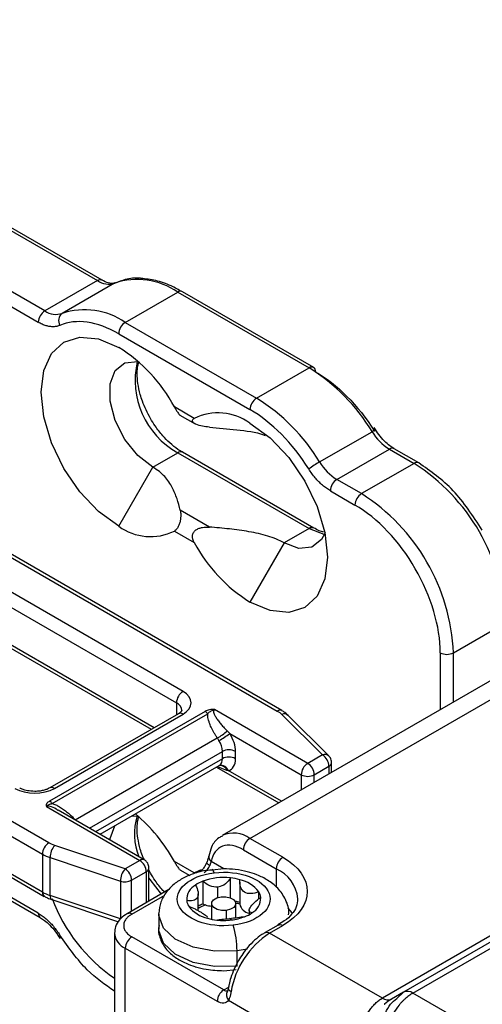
# Model space of a CAD drawing. Header units: millimetres. Extents: x 25 to 1092, y 25 to 838.
# Tile 29 of 81: x 185 to 210, y 626 to 679. Entities that reach past the tile are written whole.
import ezdxf

# ---------------------------------------------------------------- set-up
doc = ezdxf.new("R2010")
doc.units = ezdxf.units.MM
doc.header["$LTSCALE"] = 4

msp = doc.modelspace()

# ---------------------------------------------------------------- linework, layer by layer
for p, q in [((189.057, 665.027), (164.749, 679.059)), ((164.499, 679.035), (188.807, 665.002)), ((185.979, 663.369), (182.997, 665.09)), ((188.807, 665.002), (185.979, 663.369)), ((189.738, 664.868), (186.91, 663.235)), ((182.644, 664.478), (185.625, 662.757)), ((190.308, 662.748), (193.137, 664.38)), ((193.137, 664.38), (200.208, 660.298)), ((200.458, 660.323), (193.387, 664.405)), ((190.308, 662.748), (197.38, 658.666)), ((189.955, 662.135), (197.026, 658.053)), ((197.38, 658.666), (200.208, 660.298)), ((194.026, 657.58), (192.955, 658.199)), ((193.249, 657.758), (194.066, 657.287)), ((200.778, 655.23), (203.606, 656.862)), ((191.793, 654.95), (193.137, 655.725)), ((193.137, 655.725), (200.208, 651.643)), ((193.387, 655.75), (193.378, 655.754)), ((200.458, 651.668), (193.387, 655.75)), ((201.709, 654.288), (204.538, 655.921)), ((204.538, 655.921), (205.865, 655.155)), ((206.115, 655.179), (204.787, 655.946)), ((174.894, 655.439), (198.5, 641.811)), ((198.75, 641.836), (175.144, 655.464)), ((206.115, 655.179), (206.121, 655.176)), ((189.955, 651.765), (191.793, 654.95)), ((205.865, 655.155), (203.036, 653.522)), ((203.036, 653.522), (201.709, 654.288)), ((201.356, 653.676), (202.683, 652.91)), ((194.842, 651.72), (193.27, 652.627)), ((192.955, 651.503), (194.026, 650.885)), ((200.208, 651.643), (198.864, 650.867)), ((200.449, 651.673), (200.458, 651.668)), ((198.864, 650.867), (197.026, 647.683)), ((186.197, 634.708), (162.59, 648.336)), ((193.42, 642.866), (183.167, 648.785)), ((182.813, 648.173), (193.066, 642.254)), ((162.236, 647.724), (185.843, 634.096)), ((207.986, 644.949), (210.815, 646.582)), ((185.843, 632.055), (162.236, 645.683)), ((191.859, 640.91), (182.813, 646.132)), ((182.917, 645.903), (191.712, 640.825)), ((162.34, 645.454), (185.947, 631.826)), ((207.279, 644.949), (207.279, 641.882)), ((207.986, 642.29), (207.986, 644.949)), ((211.79, 644.486), (195.526, 635.097)), ((197.026, 634.949), (213.289, 644.337)), ((193.066, 642.254), (193.066, 641.607)), ((194.611, 641.79), (186.233, 636.954)), ((193.17, 641.667), (186.24, 637.666)), ((186.375, 636.828), (194.752, 641.665)), ((186.49, 637.641), (193.42, 641.642)), ((200.137, 638.988), (195.118, 641.886)), ((198.739, 641.632), (200.927, 639.444)), ((201.28, 639.389), (199.092, 641.577)), ((187.612, 635.947), (195.268, 640.366)), ((195.947, 640.591), (199.784, 638.376)), ((229.346, 640.544), (205.304, 626.665)), ((205.804, 626.616), (229.846, 640.495)), ((228.199, 640.22), (204.158, 626.341)), ((188.378, 635.496), (195.541, 639.632)), ((195.541, 639.243), (195.541, 639.632)), ((196.248, 639.243), (196.248, 639.632)), ((200.927, 639.444), (200.137, 638.988)), ((201.36, 639.286), (201.274, 639.383)), ((195.541, 639.243), (188.714, 635.302)), ((188.949, 635.167), (195.375, 638.877)), ((195.232, 638.794), (198.58, 636.86)), ((195.789, 638.615), (195.334, 638.785)), ((195.375, 638.874), (195.388, 638.881)), ((200.491, 638.376), (201.28, 638.832)), ((201.28, 638.832), (201.28, 638.419)), ((201.427, 638.503), (201.427, 639.036)), ((198.727, 636.945), (195.859, 638.6)), ((199.784, 638.376), (199.784, 637.555)), ((200.491, 637.963), (200.491, 638.376)), ((186.067, 636.661), (191.086, 633.763)), ((191.336, 633.788), (186.691, 636.47)), ((190.297, 633.308), (186.507, 634.571)), ((198.794, 633.928), (197.026, 634.949)), ((185.843, 634.096), (185.843, 632.055)), ((196.672, 634.336), (198.44, 633.316)), ((186.257, 633.913), (190.047, 632.65)), ((186.257, 631.871), (186.257, 633.913)), ((191.086, 633.763), (190.297, 633.308)), ((194.026, 633.084), (192.955, 633.703)), ((195.623, 633.309), (194.94, 633.703)), ((190.65, 632.695), (191.44, 633.151)), ((191.44, 633.151), (191.44, 631.484)), ((191.586, 631.569), (191.586, 633.355)), ((191.67, 633.077), (191.586, 633.255)), ((193.249, 633.262), (193.783, 632.954)), ((195.612, 633.31), (194.987, 633.245)), ((198.44, 633.316), (198.44, 632.322)), ((185.625, 630.912), (182.644, 632.633)), ((182.747, 632.404), (185.729, 630.683)), ((190.047, 632.65), (190.047, 630.608)), ((190.65, 631.029), (190.65, 632.695)), ((194.488, 632.638), (194.488, 631.413)), ((195.976, 631.749), (195.976, 632.818)), ((196.474, 632.598), (196.474, 631.421)), ((190.047, 630.608), (186.257, 631.871)), ((192.659, 632.188), (190.412, 630.891)), ((190.662, 630.866), (192.444, 631.895)), ((194.236, 631.054), (194.236, 631.966)), ((195.304, 631.768), (195.304, 632.326)), ((197.497, 631.685), (197.497, 632.069)), ((186.349, 631.647), (189.938, 630.451)), ((194.962, 631.438), (194.962, 630.591)), ((196.262, 630.676), (196.262, 631.438)), ((192.112, 630.866), (192.112, 630.05)), ((195.745, 631.071), (195.745, 630.612)), ((196.987, 631.067), (196.987, 630.845)), ((194.741, 630.672), (194.74, 630.644)), ((194.749, 630.641), (194.749, 630.672)), ((196.022, 630.553), (195.92, 630.631)), ((198.544, 630.279), (197.837, 629.871)), ((198.087, 629.846), (198.794, 630.254)), ((189.723, 629.846), (189.723, 615.893)), ((197.831, 629.867), (197.837, 629.871)), ((204.158, 626.341), (198.087, 629.846)), ((195.612, 626.784), (190.662, 629.642)), ((190.308, 615.416), (190.308, 629.029)), ((190.308, 629.029), (195.258, 626.172)), ((196.873, 628.982), (196.33, 628.889)), ((196.33, 628.072), (196.33, 628.889)), ((195.612, 627.818), (196.28, 627.881)), ((195.612, 626.784), (195.879, 626.938)), ((205.304, 626.665), (204.658, 626.292)), ((204.937, 626.327), (205.304, 626.665)), ((214.35, 621.682), (205.804, 626.616)), ((195.871, 626.227), (203.208, 621.991))]:
    msp.add_line(p, q)
at = {"flags": 128}
for points in [[(189.955, 651.765), (188.875, 652.553), (187.869, 653.615), (187.005, 654.879), (186.342, 656.26), (185.925, 657.662), (185.783, 658.991), (185.925, 660.156), (186.342, 661.077), (187.005, 661.692), (187.869, 661.959), (188.875, 661.86), (189.955, 661.4)], [(191.793, 654.95), (190.995, 655.573), (190.293, 656.446), (189.773, 657.463), (189.495, 658.503), (189.495, 659.439), (189.773, 660.158), (190.293, 660.574), (190.995, 660.637), (191.045, 660.628)], [(197.026, 657.318), (198.106, 656.531), (199.112, 655.469), (199.976, 654.204), (200.639, 652.824), (201.056, 651.421), (201.198, 650.092), (201.056, 648.928), (200.639, 648.006), (199.976, 647.391), (199.112, 647.124), (198.106, 647.224), (197.026, 647.683)], [(203.606, 656.862), (203.671, 656.899), (203.724, 656.927), (203.764, 656.947), (203.788, 656.956), (203.797, 656.955), (203.789, 656.944), (203.766, 656.923), (203.727, 656.894)], [(200.208, 651.643), (201.006, 651.345), (201.073, 651.336)], [(201.073, 651.416), (200.885, 651.048), (200.364, 650.632), (199.663, 650.569), (198.864, 650.867)], [(190.666, 636.158), (190.995, 636.141), (191.045, 636.132)], [(189.483, 634.858), (189.495, 634.942), (189.751, 635.629)], [(194.857, 633.492), (194.794, 633.532), (194.745, 633.568), (194.712, 633.601), (194.697, 633.629), (194.697, 633.645)], [(194.026, 633.084), (194.331, 633.238), (194.411, 633.268)], [(195.099, 633.095), (195.059, 633.19), (195.02, 633.249), (194.985, 633.272), (194.984, 633.272)], [(191.586, 632.805), (191.637, 632.725), (192.245, 631.949)], [(186.257, 631.871), (186.262, 631.796), (186.276, 631.734), (186.299, 631.687), (186.331, 631.656), (186.349, 631.647)], [(195.745, 631.071), (195.492, 631.069), (195.256, 631.124), (195.075, 631.226), (194.976, 631.361), (194.973, 631.507), (195.068, 631.643), (195.245, 631.748), (195.478, 631.805)], [(195.478, 631.805), (195.732, 631.807), (195.967, 631.752), (196.148, 631.65), (196.248, 631.515), (196.251, 631.369), (196.156, 631.233), (195.978, 631.128), (195.745, 631.071)], [(196.474, 631.421), (196.474, 631.415), (196.475, 631.403)], [(196.33, 628.889), (195.115, 628.866), (193.96, 629.085), (193.004, 629.519), (192.363, 630.115), (192.114, 630.801), (192.112, 630.895)], [(199.323, 630.911), (199.307, 630.934), (199.093, 631.187)], [(198.544, 630.279), (198.544, 630.279), (198.597, 630.299), (198.658, 630.301), (198.725, 630.286), (198.794, 630.254)], [(196.33, 628.072), (195.115, 628.05), (193.96, 628.268), (193.004, 628.702), (192.363, 629.298), (192.114, 629.985), (192.112, 630.05)], [(197.837, 629.871), (197.837, 629.871), (197.89, 629.891), (197.951, 629.893), (198.018, 629.878), (198.087, 629.846)], [(196.008, 626.687), (195.946, 626.729), (195.899, 626.774), (195.87, 626.82), (195.86, 626.865), (195.862, 626.889)]]:
    msp.add_lwpolyline(points, dxfattribs=at)
for centre, radius, start, end in [((188.954, 664.796), 0.253, 67.0587, 125.4975), ((189.407, 665.868), 1.054, 235.3188, 288.3472), ((190.949, 661.218), 3.845, 55.3188, 108.3472), ((193.283, 664.176), 0.251, 65.6929, 125.6176), ((186.393, 662.722), 0.768, 122.6055, 177.3945), ((186.578, 664.235), 1.054, 235.3188, 288.3472), ((187.196, 662.848), 0.482, 126.4183, 212.394), ((188.12, 659.585), 3.845, 55.3188, 108.3472), ((190.723, 662.1), 0.768, 122.6055, 177.3945), ((185.42, 654.144), 8.557, 28.2823, 57.9932), ((195.312, 659.63), 4.47, 166.9089, 240.8854), ((200.354, 660.094), 0.251, 65.6929, 125.6176), ((194.79, 651.541), 10.298, 31.1146, 58.2551), ((200.317, 660.121), 0.246, 353.7012, 54.9867), ((197.794, 658.018), 0.768, 122.6055, 177.3945), ((191.961, 649.908), 10.298, 31.1146, 58.2551), ((195.307, 654.94), 2.934, 54.1355, 115.8788), ((206.022, 658.32), 2.822, 211.1146, 238.2551), ((193.285, 655.517), 0.255, 68.5094, 125.3678), ((204.684, 655.717), 0.251, 65.6929, 125.6176), ((204.402, 648.949), 7.252, 119.9875, 125.4972), ((203.194, 656.688), 2.822, 211.1146, 238.2551), ((206.01, 654.964), 0.24, 64.0346, 127.2543), ((200.068, 646.092), 10.758, 2.6055, 57.3945), ((202.123, 653.641), 0.768, 122.6055, 177.3945), ((203.45, 652.875), 0.768, 122.6055, 177.3945), ((197.24, 644.46), 10.758, 2.6055, 57.3945), ((191.674, 654.143), 2.934, 234.1355, 295.8788), ((200.356, 651.435), 0.256, 68.5786, 125.3616), ((201.561, 654.939), 8.557, 208.2823, 237.9932), ((207.633, 645.631), 0.769, 242.6097, 297.3903), ((193.834, 642.219), 0.768, 122.6055, 177.3945), ((192.882, 641.814), 0.477, 3.0758, 67.3586), ((193.273, 641.437), 0.251, 54.3824, 114.3071), ((194.342, 641.344), 0.521, 37.9787, 58.8941), ((198.647, 641.606), 0.252, 66.3753, 125.5579), ((198.871, 641.316), 0.342, 49.6901, 112.72), ((194.572, 641.865), 1.653, 294.9145, 317.6675), ((190.275, 649.026), 10.165, 299.9893, 303.9188), ((194.371, 639.589), 1.171, 2.0994, 32.7329), ((195.895, 638.949), 0.769, 62.6097, 117.3903), ((195.895, 638.561), 0.769, 62.6097, 117.3903), ((201.06, 639.136), 0.336, 49, 113.3709), ((200.513, 638.797), 0.768, 2.6055, 57.3945), ((195.133, 639.207), 0.41, 306.2943, 5.0179), ((195.449, 638.449), 0.437, 20.2077, 98.0819), ((195.404, 638.474), 0.41, 20.2035, 91.1926), ((200.551, 638.341), 0.768, 122.6055, 177.3945), ((199.723, 638.341), 0.768, 2.6055, 57.3945), ((201.174, 639.062), 0.254, 294.6722, 353.9247), ((200.137, 639.058), 0.769, 242.6097, 297.3903), ((186.345, 637.444), 0.245, 53.6124, 116.0033), ((185.964, 636.508), 0.521, 37.9787, 58.8941), ((193.977, 635.161), 3.176, 161.9269, 202.1981), ((184.83, 629.203), 9.288, 28.9785, 49.5319), ((196.146, 633.715), 1.515, 54.4807, 113.793), ((186.611, 634.061), 0.768, 122.6055, 177.3945), ((187.294, 633.895), 1.037, 139.3605, 179.0461), ((197.44, 634.301), 0.768, 122.6055, 177.3945), ((186.96, 636.058), 2.257, 240.3488, 251.8675), ((195.116, 633.965), 0.315, 173.4049, 236.1613), ((191.233, 633.559), 0.252, 65.7265, 125.6147), ((190.672, 633.116), 0.768, 2.6055, 57.3945), ((194.137, 633.758), 0.767, 302.638, 339.7729), ((199.208, 633.281), 0.768, 122.6055, 177.3945), ((191.084, 632.632), 1.037, 139.3605, 179.0461), ((189.883, 632.66), 0.768, 2.6055, 57.3945), ((191.336, 633.38), 0.252, 294.3778, 354.269), ((197.607, 631.48), 2.015, 6.0384, 65.5953), ((190.294, 633.393), 0.784, 251.6309, 297.0615), ((194.522, 631.636), 0.905, 118.4257, 182.3715), ((195.22, 630.736), 2.038, 111.0313, 123.6397), ((195.609, 629.615), 3.224, 83.4644, 110.3394), ((195.651, 629.712), 3.123, 74.5384, 84.0198), ((196.125, 631.054), 1.706, 36.4879, 77.8923), ((186.08, 632.024), 0.239, 172.6748, 236.6385), ((186.96, 634.016), 2.257, 240.3488, 251.8675), ((196.855, 631.665), 0.758, 7.7469, 32.1772), ((194.944, 634.953), 9.174, 200.7592, 235.3059), ((194.368, 631.701), 0.758, 187.7469, 212.1772), ((195.281, 629.376), 2.186, 111.2646, 118.553), ((195.29, 629.501), 1.976, 109.6387, 122.2338), ((194.992, 632.552), 1.245, 246.1294, 252.897), ((195.083, 632.869), 1.575, 253.1286, 265.5763), ((195.677, 628.601), 3.007, 74.4483, 79.429), ((195.692, 628.823), 2.696, 73.1254, 77.8228), ((197.103, 631.552), 0.646, 193.3571, 259.6726), ((196.702, 631.73), 0.905, 298.4257, 2.3715), ((185.862, 630.881), 0.238, 172.6068, 237.328), ((190.515, 630.661), 0.252, 54.441, 113.6373), ((195.098, 632.312), 1.706, 216.4879, 257.8923), ((196.004, 632.63), 2.038, 291.0313, 303.6397), ((195.573, 633.654), 3.123, 254.5384, 264.0198), ((195.612, 633.967), 3.439, 263.9236, 276.8575), ((195.687, 633.462), 2.928, 276.5729, 290.975), ((191.555, 628.886), 4.775, 0.0389, 16.8595), ((190.726, 629.948), 1.009, 186.2426, 245.5774), ((200.64, 625.903), 4.697, 122.923, 170.4007), ((191.076, 628.994), 0.768, 122.6055, 177.3945), ((196.026, 626.137), 0.768, 122.6055, 177.3945), ((195.766, 627.018), 0.28, 236.488, 282.4781), ((196.156, 626.508), 0.401, 148.8312, 224.5768), ((205.511, 626.207), 0.503, 54.3818, 114.314), ((204.451, 626.75), 0.503, 234.3818, 294.314)]:
    msp.add_arc(centre, radius, start, end)
for points, knots in [([(189.77, 664.891), (189.763, 664.886), (189.701, 664.84), (189.514, 664.847), (189.239, 664.914), (189.083, 665.017), (189.056, 665.035)], [0, 0, 0, 0, 0.059524, 0.535466, 0.919171, 1, 1, 1, 1]), ([(191.15, 665.121), (191.14, 665.122), (190.846, 665.166), (190.369, 665.106), (189.955, 664.932), (189.785, 664.86)], [0, 0, 0, 0, 0.018554, 0.594532, 1, 1, 1, 1]), ([(193.386, 664.392), (193.184, 664.505), (192.706, 664.775), (191.95, 665.035), (191.415, 665.092), (191.15, 665.121)], [0, 0, 0, 0, 0.268745, 0.636581, 1, 1, 1, 1]), ([(186.789, 662.59), (186.762, 662.579), (186.708, 662.557), (186.622, 662.535), (186.533, 662.521), (186.441, 662.514), (186.346, 662.517), (186.215, 662.53), (186.046, 662.567), (185.837, 662.643), (185.696, 662.718), (185.625, 662.757)], [0, 0, 0, 0, 0.083813, 0.167039, 0.24998, 0.332937, 0.416214, 0.500109, 0.667077, 0.832899, 1, 1, 1, 1]), ([(191.67, 657.573), (191.511, 657.88), (191.29, 658.309), (191.087, 658.945), (190.975, 659.457), (190.938, 659.999), (190.966, 660.4), (191.028, 660.573), (191.046, 660.624)], [0, 0, 0, 0, 0.277432, 0.387778, 0.565774, 0.742503, 0.925155, 1, 1, 1, 1]), ([(192.955, 658.199), (192.988, 658.14), (193.05, 658.031), (193.135, 657.893), (193.199, 657.805), (193.237, 657.762), (193.248, 657.761), (193.25, 657.76)], [0, 0, 0, 0, 0.293571, 0.539451, 0.747508, 0.955534, 1, 1, 1, 1]), ([(193.384, 655.77), (193.302, 655.813), (193.077, 655.931), (192.715, 656.238), (192.302, 656.661), (191.952, 657.109), (191.751, 657.439), (191.67, 657.573)], [0, 0, 0, 0, 0.135366, 0.370322, 0.577476, 0.828765, 1, 1, 1, 1]), ([(194.842, 657.109), (194.715, 657.119), (194.59, 657.134), (194.343, 657.181), (194.218, 657.214), (194.067, 657.284), (194.022, 657.311), (193.957, 657.369), (193.937, 657.4), (193.926, 657.46), (193.934, 657.488), (193.968, 657.538), (193.994, 657.561), (194.026, 657.58)], [0, 0, 0, 0, 0.25, 0.25, 0.5, 0.5, 0.625, 0.625, 0.75, 0.75, 0.875, 0.875, 1, 1, 1, 1]), ([(194.842, 657.109), (195.33, 657.061), (196.312, 656.963), (197.369, 656.846), (197.812, 656.669), (197.839, 656.658)], [0, 0, 0, 0, 0.480655, 0.968776, 1, 1, 1, 1]), ([(204.786, 655.954), (204.709, 656), (204.539, 656.1), (204.255, 656.359), (203.965, 656.689), (203.8, 656.955), (203.72, 657.082)], [0, 0, 0, 0, 0.2072118, 0.4554739, 0.7395068, 1, 1, 1, 1]), ([(209.542, 651.562), (209.041, 652.321), (208.04, 653.839), (206.757, 654.733), (206.115, 655.179)], [0, 0, 0, 0, 0.4999999, 1, 1, 1, 1]), ([(193.27, 652.627), (193.222, 652.835), (193.165, 653.042), (193.027, 653.452), (192.945, 653.656), (192.786, 653.955), (192.728, 654.054), (192.594, 654.25), (192.518, 654.347), (192.263, 654.627), (192.055, 654.799), (191.793, 654.95)], [0, 0, 0, 0, 0.25, 0.25, 0.5, 0.5, 0.625, 0.625, 0.75, 0.75, 1, 1, 1, 1]), ([(201.356, 653.676), (201.32, 653.697), (201.249, 653.739), (201.144, 653.811), (201.039, 653.89), (200.936, 653.975), (200.834, 654.066), (200.7, 654.196), (200.539, 654.373), (200.356, 654.603), (200.247, 654.769), (200.192, 654.853)], [0, 0, 0, 0, 0.083813, 0.167039, 0.24998, 0.332937, 0.416214, 0.500109, 0.667077, 0.832899, 1, 1, 1, 1]), ([(193.27, 652.627), (193.287, 652.554), (193.298, 652.473), (193.3, 652.285), (193.293, 652.175), (193.256, 651.997), (193.24, 651.935), (193.197, 651.815), (193.17, 651.756), (193.113, 651.657), (193.082, 651.615), (193.019, 651.548), (192.987, 651.523), (192.955, 651.503)], [0, 0, 0, 0, 0.25, 0.25, 0.5, 0.5, 0.625, 0.625, 0.75, 0.75, 0.875, 0.875, 1, 1, 1, 1]), ([(207.279, 644.949), (207.279, 646.356), (206.795, 647.986), (205.071, 650.972), (203.902, 652.206), (202.683, 652.91)], [0, 0, 0, 0, 0.5, 0.5, 1, 1, 1, 1]), ([(194.026, 650.885), (193.963, 650.997), (193.92, 651.123), (193.937, 651.313), (193.957, 651.374), (194.021, 651.482), (194.066, 651.528), (194.167, 651.603), (194.224, 651.633), (194.341, 651.678), (194.402, 651.694), (194.589, 651.727), (194.715, 651.73), (194.842, 651.72)], [0, 0, 0, 0, 0.25, 0.25, 0.375, 0.375, 0.5, 0.5, 0.625, 0.625, 0.75, 0.75, 1, 1, 1, 1]), ([(198.864, 650.867), (198.604, 651.018), (198.306, 651.138), (197.82, 651.286), (197.653, 651.33), (197.315, 651.407), (197.144, 651.44), (196.626, 651.532), (196.273, 651.579), (195.562, 651.659), (195.202, 651.692), (194.842, 651.72)], [0, 0, 0, 0, 0.25, 0.25, 0.375, 0.375, 0.5, 0.5, 0.75, 0.75, 1, 1, 1, 1]), ([(200.99, 651.459), (200.913, 651.472), (200.751, 651.5), (200.557, 651.623), (200.455, 651.688)], [0, 0, 0, 0, 0.476101, 1, 1, 1, 1]), ([(193.353, 641.836), (193.356, 641.833), (193.361, 641.829), (193.266, 641.719), (193.181, 641.676), (193.165, 641.668)], [0, 0, 0, 0, 0.5649913, 0.9189858, 1, 1, 1, 1]), ([(195.118, 641.886), (195.076, 641.898), (195.027, 641.901), (194.932, 641.897), (194.886, 641.89), (194.755, 641.861), (194.677, 641.828), (194.611, 641.79)], [0, 0, 0, 0, 0.25, 0.25, 0.5, 0.5, 1, 1, 1, 1]), ([(194.752, 641.665), (194.79, 641.709), (194.836, 641.751), (194.921, 641.805), (194.951, 641.822), (195.003, 641.845), (195.021, 641.853), (195.062, 641.868), (195.084, 641.876), (195.118, 641.886)], [0, 0, 0, 0, 0.5, 0.5, 0.75, 0.75, 0.875, 0.875, 1, 1, 1, 1]), ([(195.268, 640.366), (195.235, 640.414), (195.171, 640.509), (195.084, 640.652), (195.006, 640.793), (194.937, 640.933), (194.874, 641.08), (194.819, 641.233), (194.778, 641.387), (194.753, 641.531), (194.753, 641.621), (194.752, 641.665)], [0, 0, 0, 0, 0.116827, 0.230229, 0.340483, 0.447883, 0.552754, 0.677343, 0.792707, 0.899845, 1, 1, 1, 1]), ([(195.118, 641.886), (195.111, 641.881), (195.095, 641.87), (195.08, 641.848), (195.071, 641.821), (195.067, 641.789), (195.071, 641.728), (195.105, 641.626), (195.181, 641.482), (195.295, 641.313), (195.434, 641.137), (195.603, 640.945), (195.725, 640.821), (195.793, 640.752)], [0, 0, 0, 0, 0.020479, 0.042124, 0.065862, 0.092401, 0.122252, 0.216385, 0.339792, 0.479493, 0.650849, 0.806566, 1, 1, 1, 1]), ([(199.071, 641.563), (199.023, 641.623), (198.937, 641.731), (198.803, 641.799), (198.743, 641.829)], [0, 0, 0, 0, 0.553042, 1, 1, 1, 1]), ([(195.356, 640.222), (195.342, 640.244), (195.313, 640.293), (195.284, 640.341), (195.268, 640.366)], [0, 0, 0, 0, 0.4565, 1, 1, 1, 1]), ([(195.793, 640.752), (195.82, 640.726), (195.871, 640.674), (195.922, 640.618), (195.947, 640.591)], [0, 0, 0, 0, 0.514603, 1, 1, 1, 1]), ([(201.425, 639.035), (201.425, 639.039), (201.433, 639.084), (201.412, 639.173), (201.377, 639.248), (201.36, 639.286)], [0, 0, 0, 0, 0.044946, 0.523261, 1, 1, 1, 1]), ([(185.429, 637.48), (185.296, 637.487), (185.11, 637.496), (184.875, 637.555), (184.727, 637.607), (184.652, 637.65), (184.623, 637.667)], [0, 0, 0, 0, 0.423643, 0.587987, 0.842927, 1, 1, 1, 1]), ([(186.235, 637.667), (186.197, 637.646), (186.118, 637.6), (185.94, 637.542), (185.71, 637.491), (185.53, 637.484), (185.429, 637.48)], [0, 0, 0, 0, 0.200796, 0.428463, 0.679927, 1, 1, 1, 1]), ([(186.233, 636.954), (186.167, 636.916), (186.111, 636.871), (186.06, 636.795), (186.048, 636.768), (186.041, 636.714), (186.047, 636.686), (186.067, 636.661)], [0, 0, 0, 0, 0.5, 0.5, 0.75, 0.75, 1, 1, 1, 1]), ([(186.067, 636.661), (186.085, 636.681), (186.095, 636.691), (186.116, 636.712), (186.125, 636.72), (186.156, 636.745), (186.179, 636.759), (186.254, 636.797), (186.312, 636.815), (186.375, 636.828)], [0, 0, 0, 0, 0.125, 0.125, 0.25, 0.25, 0.5, 0.5, 1, 1, 1, 1]), ([(186.683, 636.46), (186.652, 636.484), (186.528, 636.574), (186.337, 636.653), (186.165, 636.683), (186.101, 636.676), (186.078, 636.666), (186.067, 636.661)], [0, 0, 0, 0, 0.181066, 0.705263, 0.870343, 0.937838, 1, 1, 1, 1]), ([(186.375, 636.828), (186.406, 636.818), (186.471, 636.797), (186.568, 636.756), (186.667, 636.707), (186.77, 636.65), (186.874, 636.584), (187.019, 636.485), (187.2, 636.345), (187.412, 636.156), (187.544, 636.018), (187.612, 635.947)], [0, 0, 0, 0, 0.066015, 0.134954, 0.207227, 0.283187, 0.36314, 0.447348, 0.623302, 0.807059, 1, 1, 1, 1]), ([(191.324, 633.815), (191.293, 633.877), (191.203, 634.061), (191.091, 634.449), (190.973, 634.961), (190.938, 635.503), (190.966, 635.904), (191.028, 636.077), (191.046, 636.127)], [0, 0, 0, 0, 0.0715715, 0.2133561, 0.4420628, 0.6691421, 0.9038314, 1, 1, 1, 1]), ([(195.552, 635.077), (195.481, 635.045), (195.222, 634.93), (194.95, 634.542), (194.855, 634.164), (194.814, 633.998)], [0, 0, 0, 0, 0.173493, 0.637844, 1, 1, 1, 1]), ([(196.672, 634.336), (196.265, 634.571), (195.87, 634.637), (195.239, 634.406), (195.022, 634.117), (194.94, 633.703)], [0, 0, 0, 0, 0.5, 0.5, 1, 1, 1, 1]), ([(194.803, 634.004), (194.792, 633.95), (194.768, 633.843), (194.721, 633.711), (194.697, 633.646)], [0, 0, 0, 0, 0.505306, 1, 1, 1, 1]), ([(191.519, 633.605), (191.481, 633.66), (191.43, 633.732), (191.354, 633.776), (191.335, 633.787)], [0, 0, 0, 0, 0.751589, 1, 1, 1, 1]), ([(191.585, 633.355), (191.585, 633.359), (191.592, 633.404), (191.572, 633.492), (191.537, 633.568), (191.519, 633.605)], [0, 0, 0, 0, 0.040981, 0.521281, 1, 1, 1, 1]), ([(192.955, 633.703), (192.988, 633.644), (193.05, 633.535), (193.135, 633.397), (193.199, 633.309), (193.237, 633.265), (193.248, 633.264), (193.25, 633.264)], [0, 0, 0, 0, 0.293571, 0.539451, 0.747508, 0.955534, 1, 1, 1, 1]), ([(194.618, 633.481), (194.58, 633.421), (194.526, 633.338), (194.438, 633.242), (194.371, 633.182), (194.319, 633.145), (194.302, 633.137), (194.302, 633.136)], [0, 0, 0, 0, 0.38589, 0.535908, 0.767688, 0.9914, 1, 1, 1, 1]), ([(194.696, 633.645), (194.694, 633.64), (194.676, 633.585), (194.645, 633.53), (194.618, 633.481)], [0, 0, 0, 0, 0.1085054, 1, 1, 1, 1]), ([(192.424, 632.053), (192.393, 632.084), (192.213, 632.267), (191.953, 632.615), (191.751, 632.943), (191.67, 633.077)], [0, 0, 0, 0, 0.108658, 0.638769, 1, 1, 1, 1]), ([(194.987, 633.245), (194.833, 633.234), (194.539, 633.214), (194.051, 633.074), (193.522, 632.871), (192.977, 632.535), (192.522, 632.091), (192.187, 631.538), (192.145, 631.116), (192.124, 630.911)], [0, 0, 0, 0, 0.101698, 0.195032, 0.348242, 0.503401, 0.66846, 0.839088, 1, 1, 1, 1]), ([(196.125, 630.27), (194.774, 630.107), (193.448, 630.607), (192.882, 632.166), (193.748, 632.932), (195.099, 633.095)], [0, 0, 0, 0, 0.5, 0.5, 1, 1, 1, 1]), ([(195.099, 633.095), (196.449, 633.259), (197.775, 632.759), (198.342, 631.2), (197.475, 630.434), (196.125, 630.27)], [0, 0, 0, 0, 0.5, 0.5, 1, 1, 1, 1]), ([(199.099, 630.822), (199.104, 630.846), (199.156, 631.123), (198.972, 631.659), (198.565, 632.266), (198.015, 632.697), (197.448, 632.981), (196.861, 633.17), (196.255, 633.288), (195.822, 633.302), (195.612, 633.31)], [0, 0, 0, 0, 0.016165, 0.19124, 0.358015, 0.511181, 0.643728, 0.753475, 0.880658, 1, 1, 1, 1]), ([(194.091, 632.433), (194.162, 632.312), (194.21, 632.186), (194.246, 631.945), (194.234, 631.832), (194.14, 631.667), (194.06, 631.615), (193.862, 631.571), (193.744, 631.576), (193.617, 631.599)], [0, 0, 0, 0, 0.25, 0.25, 0.5, 0.5, 0.75, 0.75, 1, 1, 1, 1]), ([(195.304, 632.326), (195.155, 632.308), (195.002, 632.336), (194.724, 632.451), (194.597, 632.536), (194.488, 632.638)], [0, 0, 0, 0, 0.5, 0.5, 1, 1, 1, 1]), ([(195.976, 632.818), (195.91, 632.695), (195.819, 632.584), (195.591, 632.407), (195.453, 632.344), (195.304, 632.326)], [0, 0, 0, 0, 0.5, 0.5, 1, 1, 1, 1]), ([(197.497, 632.069), (197.36, 632.013), (197.221, 631.978), (196.957, 631.966), (196.831, 631.991), (196.63, 632.12), (196.556, 632.223), (196.474, 632.459), (196.465, 632.59), (196.483, 632.722)], [0, 0, 0, 0, 0.25, 0.25, 0.5, 0.5, 0.75, 0.75, 1, 1, 1, 1]), ([(185.954, 631.833), (186.008, 631.799), (186.13, 631.72), (186.282, 631.675), (186.368, 631.649)], [0, 0, 0, 0, 0.433579, 1, 1, 1, 1]), ([(197.133, 630.933), (197.061, 630.948), (197.014, 630.974), (196.977, 631.062), (196.99, 631.126), (197.083, 631.29), (197.164, 631.392), (197.362, 631.588), (197.479, 631.683), (197.606, 631.767)], [0, 0, 0, 0, 0.25, 0.25, 0.5, 0.5, 0.75, 0.75, 1, 1, 1, 1]), ([(199.594, 631.688), (199.586, 631.545), (199.571, 631.278), (199.297, 630.87), (198.961, 630.529), (198.646, 630.357), (198.522, 630.289)], [0, 0, 0, 0, 0.309322, 0.581248, 0.834714, 1, 1, 1, 1]), ([(185.625, 630.912), (185.661, 630.89), (185.732, 630.848), (185.837, 630.776), (185.941, 630.698), (186.045, 630.613), (186.147, 630.521), (186.281, 630.391), (186.442, 630.215), (186.625, 629.984), (186.734, 629.818), (186.789, 629.735)], [0, 0, 0, 0, 0.083813, 0.167039, 0.24998, 0.332937, 0.416214, 0.500109, 0.667077, 0.832899, 1, 1, 1, 1]), ([(190.419, 630.884), (190.385, 630.868), (190.217, 630.786), (189.986, 630.563), (189.756, 630.222), (189.742, 629.957), (189.736, 629.836)], [0, 0, 0, 0, 0.079421, 0.390997, 0.720638, 1, 1, 1, 1]), ([(190.662, 630.866), (190.636, 630.85), (190.584, 630.819), (190.513, 630.768), (190.45, 630.714), (190.394, 630.657), (190.317, 630.565), (190.243, 630.431), (190.213, 630.254), (190.243, 630.077), (190.325, 629.929), (190.428, 629.812), (190.533, 629.721), (190.619, 629.668), (190.662, 629.642)], [0, 0, 0, 0, 0.048277, 0.096159, 0.14392, 0.191837, 0.240186, 0.370003, 0.500048, 0.629866, 0.759911, 0.840105, 0.919707, 1, 1, 1, 1]), ([(193.727, 631.297), (193.842, 631.254), (193.957, 631.203), (194.128, 631.116), (194.183, 631.086), (194.29, 631.026), (194.343, 630.995), (194.487, 630.907), (194.57, 630.853), (194.688, 630.765), (194.725, 630.73), (194.741, 630.7)], [0, 0, 0, 0, 0.25, 0.25, 0.375, 0.375, 0.5, 0.5, 0.75, 0.75, 1, 1, 1, 1]), ([(185.73, 630.674), (185.808, 630.628), (185.978, 630.528), (186.262, 630.269), (186.551, 629.939), (186.717, 629.673), (186.796, 629.546)], [0, 0, 0, 0, 0.207173, 0.455447, 0.739494, 1, 1, 1, 1]), ([(192.135, 630.249), (192.129, 630.231), (192.058, 630), (192.171, 629.526), (192.488, 628.967), (192.983, 628.531), (193.512, 628.229), (193.902, 628.097), (194.065, 628.042)], [0, 0, 0, 0, 0.019172, 0.248119, 0.470865, 0.667469, 0.860913, 1, 1, 1, 1]), ([(195.248, 630.548), (195.314, 630.564), (195.404, 630.576), (195.632, 630.6), (195.77, 630.613), (195.92, 630.631)], [0, 0, 0, 0, 0.5, 0.5, 1, 1, 1, 1]), ([(195.92, 630.631), (196.069, 630.649), (196.221, 630.672), (196.5, 630.709), (196.626, 630.723), (196.735, 630.728)], [0, 0, 0, 0, 0.5, 0.5, 1, 1, 1, 1]), ([(189.723, 626.717), (189.222, 627.064), (188.141, 627.812), (187.262, 629.063), (186.789, 629.735)], [0, 0, 0, 0, 0.463131, 1, 1, 1, 1]), ([(197.838, 629.855), (197.78, 629.827), (197.585, 629.73), (197.267, 629.461), (196.821, 629.016), (196.561, 628.612), (196.404, 628.368)], [0, 0, 0, 0, 0.104313, 0.350047, 0.607835, 1, 1, 1, 1]), ([(196.404, 628.368), (196.252, 628.061), (196.042, 627.638), (195.9, 627.133), (195.88, 626.952), (195.872, 626.887)], [0, 0, 0, 0, 0.628432, 0.866674, 1, 1, 1, 1]), ([(194.065, 628.042), (194.077, 628.038), (194.264, 627.969), (194.778, 627.863), (195.297, 627.835), (195.612, 627.818)], [0, 0, 0, 0, 0.025215, 0.408138, 1, 1, 1, 1]), ([(195.861, 626.884), (195.852, 626.839), (195.838, 626.773), (195.82, 626.727), (195.815, 626.719), (195.813, 626.715)], [0, 0, 0, 0, 0.509411, 0.756135, 1, 1, 1, 1]), ([(196.008, 626.687), (196.003, 626.655), (195.992, 626.594), (195.973, 626.507), (195.952, 626.427), (195.928, 626.354), (195.901, 626.286), (195.881, 626.246), (195.871, 626.227)], [0, 0, 0, 0, 0.171962, 0.340576, 0.506737, 0.671384, 0.835481, 1, 1, 1, 1]), ([(205.804, 626.616), (205.767, 626.593), (205.691, 626.548), (205.581, 626.47), (205.472, 626.385), (205.366, 626.292), (205.262, 626.192), (205.161, 626.085), (204.977, 625.868), (204.725, 625.499), (204.467, 624.953), (204.283, 624.347), (204.208, 623.86), (204.188, 623.484), (204.19, 623.223), (204.211, 622.921), (204.249, 622.714), (204.269, 622.603)], [0, 0, 0, 0, 0.033334, 0.066791, 0.100379, 0.134105, 0.167975, 0.201997, 0.236177, 0.361844, 0.494171, 0.617807, 0.755873, 0.8017, 0.857665, 0.923766, 1, 1, 1, 1]), ([(203.208, 621.991), (203.185, 622.054), (203.141, 622.178), (203.086, 622.361), (203.04, 622.534), (203.004, 622.696), (202.976, 622.847), (202.954, 622.985), (202.937, 623.11), (202.904, 623.427), (202.897, 623.917), (202.987, 624.576), (203.169, 625.166), (203.398, 625.597), (203.61, 625.88), (203.78, 626.062), (203.962, 626.219), (204.093, 626.301), (204.158, 626.341)], [0, 0, 0, 0, 0.041202, 0.079721, 0.115557, 0.14871, 0.179181, 0.20697, 0.232077, 0.254503, 0.396299, 0.521213, 0.652328, 0.774529, 0.831908, 0.888518, 0.944501, 1, 1, 1, 1]), ([(204.269, 622.603), (204.16, 622.976), (203.991, 623.56), (204.006, 624.375), (204.109, 624.989), (204.308, 625.536), (204.567, 626.03), (204.818, 626.232), (204.937, 626.327)], [0, 0, 0, 0, 0.277531, 0.435289, 0.57658, 0.72778, 0.87139, 1, 1, 1, 1]), ([(204.658, 626.292), (204.523, 626.213), (204.383, 626.13), (204.263, 625.998), (204.258, 625.992)], [0, 0, 0, 0, 0.953822, 1, 1, 1, 1])]:
    msp.add_open_spline(points, degree=3, knots=knots)
for points in [[(189.955, 662.135), (188.791, 662.807), (187.666, 662.969), (186.789, 662.59)], [(200.562, 660.094), (201.726, 659.422), (202.851, 658.285), (203.727, 656.894)], [(200.192, 654.853), (199.315, 656.244), (198.19, 657.381), (197.026, 658.053)], [(193.42, 641.642), (194.005, 641.98), (194.005, 642.528), (193.42, 642.866)], [(198.5, 641.811), (198.593, 641.758), (198.673, 641.697), (198.739, 641.632)], [(196.248, 639.632), (196.248, 639.931), (196.139, 640.279), (195.947, 640.591)], [(195.859, 638.6), (196.103, 638.658), (196.248, 638.898), (196.248, 639.243)], [(195.859, 638.6), (195.836, 638.605), (195.812, 638.61), (195.789, 638.615)], [(184.369, 637.641), (184.954, 637.303), (185.905, 637.303), (186.49, 637.641)], [(186.507, 634.571), (186.394, 634.609), (186.289, 634.655), (186.197, 634.708)], [(194.94, 633.703), (194.915, 633.647), (194.888, 633.572), (194.857, 633.492)], [(198.794, 633.928), (200.55, 632.914), (200.55, 631.268), (198.794, 630.254)], [(195.871, 626.227), (195.744, 626.047), (195.511, 626.026), (195.258, 626.172)]]:
    msp.add_open_spline(points, degree=3)

doc.saveas('drawing.dxf')
